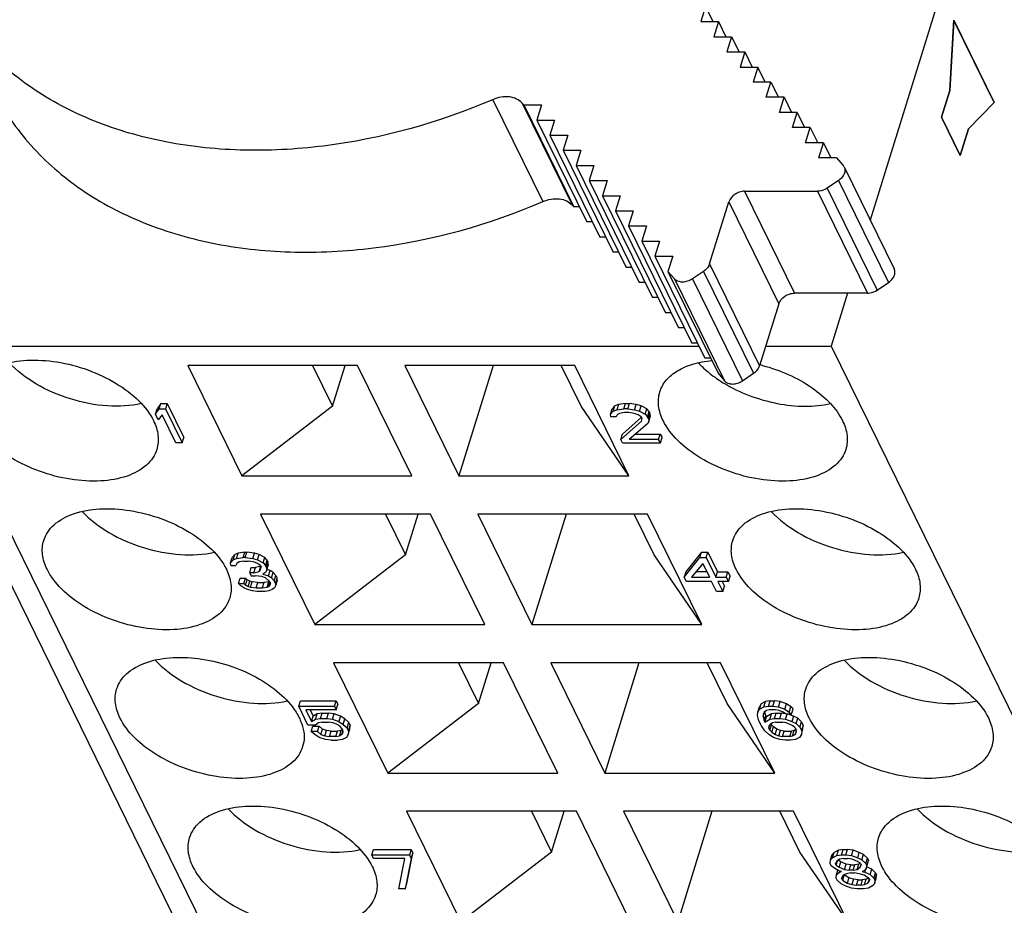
# Model space of a CAD drawing. Header units: millimetres. Extents: x 0 to 420, y 0 to 297.
# Tile 57 of 124: x 182.4 to 189.6, y 46.43 to 52.91. Entities that reach past the tile are written whole.
import ezdxf

# ---------------------------------------------------------------- set-up
doc = ezdxf.new("R2010")
doc.units = ezdxf.units.MM
doc.header["$LTSCALE"] = 23.1
doc.layers.get('0').update_dxf_attribs({"linetype": 'CONTINUOUS'})
doc.layers.add('INTFCLR_139', color=7, linetype='CONTINUOUS')

msp = doc.modelspace()

# ---------------------------------------------------------------- linework, layer by layer
at = {"color": 9, "linetype": 'CONTINUOUS'}
for p, q in [((190.36924, 32.39635), (176.98334, 59.67393)), ((185.85828, 52.32345), (186.22433, 51.57752)), ((186.07334, 52.29872), (186.43939, 51.55279)), ((188.30639, 51.67614), (188.67244, 50.93021)), ((188.38861, 51.73151), (188.75466, 50.98558)), ((187.70193, 51.6532), (188.06798, 50.90726)), ((188.23417, 51.6532), (188.60022, 50.90726)), ((187.58562, 51.57486), (187.95167, 50.82893)), ((187.44573, 51.12221), (187.81178, 50.37628)), ((187.40164, 51.06682), (187.76769, 50.32089)), ((187.18916, 51.01145), (187.55521, 50.26552)), ((187.31942, 51.01145), (187.68547, 50.26552))]:
    msp.add_line(p, q, dxfattribs=at)
at = {"color": 7, "linetype": 'CONTINUOUS'}
for p, q in [((189.77586, 55.17925), (188.62107, 51.44235)), ((187.41467, 53.00538), (187.38044, 52.89461)), ((187.41467, 53.00538), (187.46903, 52.89461)), ((187.38044, 52.89461), (187.51069, 52.89461)), ((187.51069, 52.89461), (187.47646, 52.78384)), ((187.51069, 52.89461), (187.56505, 52.78384)), ((187.47646, 52.78384), (187.60671, 52.78384)), ((187.60671, 52.78384), (187.57248, 52.67307)), ((187.60671, 52.78384), (187.66106, 52.67307)), ((187.57248, 52.67307), (187.70272, 52.67307)), ((187.70272, 52.67307), (187.66849, 52.5623)), ((187.70272, 52.67307), (187.75708, 52.5623)), ((187.66849, 52.5623), (187.79874, 52.5623)), ((187.79874, 52.5623), (187.76451, 52.45152)), ((187.8531, 52.45152), (187.79874, 52.5623)), ((187.89476, 52.45152), (187.76451, 52.45152)), ((187.86053, 52.34075), (187.89476, 52.45152)), ((187.89476, 52.45152), (187.94911, 52.34075)), ((187.99077, 52.34075), (187.86053, 52.34075)), ((187.95654, 52.22998), (187.99077, 52.34075)), ((187.99077, 52.34075), (188.04513, 52.22998)), ((186.08497, 52.2853), (186.07334, 52.29872)), ((186.08497, 52.2853), (186.21522, 52.2853)), ((186.08497, 52.2853), (186.45102, 51.53937)), ((186.21522, 52.2853), (186.18099, 52.17453)), ((186.18099, 52.17453), (186.31124, 52.17453)), ((186.18099, 52.17453), (186.54704, 51.4286)), ((186.31124, 52.17453), (186.27701, 52.06376)), ((188.08679, 52.22998), (187.95654, 52.22998)), ((188.05256, 52.11921), (188.08679, 52.22998)), ((188.08679, 52.22998), (188.14115, 52.11921)), ((188.18281, 52.11921), (188.05256, 52.11921)), ((188.14858, 52.00844), (188.18281, 52.11921)), ((188.18281, 52.11921), (188.23716, 52.00844)), ((186.27701, 52.06376), (186.40725, 52.06376)), ((186.27701, 52.06376), (186.64306, 51.31783)), ((186.40725, 52.06376), (186.37302, 51.95299)), ((188.27882, 52.00844), (188.14858, 52.00844)), ((188.24459, 51.89767), (188.27882, 52.00844)), ((188.27882, 52.00844), (188.33318, 51.89767)), ((186.37302, 51.95299), (186.50327, 51.95299)), ((186.37302, 51.95299), (186.73907, 51.20706)), ((186.50327, 51.95299), (186.46904, 51.84222)), ((188.37484, 51.89767), (188.24459, 51.89767)), ((188.37484, 51.89767), (188.42285, 51.84229)), ((186.46904, 51.84222), (186.59929, 51.84222)), ((186.46904, 51.84222), (186.83509, 51.09629)), ((186.59929, 51.84222), (186.56506, 51.73145)), ((188.43037, 51.83096), (188.79642, 51.08502)), ((186.56506, 51.73145), (186.6953, 51.73145)), ((186.56506, 51.73145), (186.93111, 50.98552)), ((186.6953, 51.73145), (186.66107, 51.62068)), ((188.38861, 51.73151), (188.30639, 51.67614)), ((186.66107, 51.62068), (186.79132, 51.62068)), ((186.66107, 51.62068), (187.02712, 50.87475)), ((186.79132, 51.62068), (186.75709, 51.50991)), ((187.70193, 51.6532), (188.23417, 51.6532)), ((186.43939, 51.55279), (186.45102, 51.53937)), ((186.49268, 51.53937), (186.45102, 51.53937)), ((187.44573, 51.12221), (187.58562, 51.57486)), ((186.75709, 51.50991), (186.88734, 51.50991)), ((186.75709, 51.50991), (187.12314, 50.76398)), ((186.88734, 51.50991), (186.85311, 51.39914)), ((186.5887, 51.4286), (186.54704, 51.4286)), ((186.85311, 51.39914), (186.98335, 51.39914)), ((186.85311, 51.39914), (187.21916, 50.65321)), ((186.98335, 51.39914), (186.94912, 51.28837)), ((186.68472, 51.31783), (186.64306, 51.31783)), ((186.94912, 51.28837), (187.07937, 51.28837)), ((186.94912, 51.28837), (187.31517, 50.54244)), ((187.07937, 51.28837), (187.04514, 51.1776)), ((186.78073, 51.20706), (186.73907, 51.20706)), ((187.04514, 51.1776), (187.17539, 51.1776)), ((187.04514, 51.1776), (187.41119, 50.43167)), ((187.17539, 51.1776), (187.14116, 51.06683)), ((186.87675, 51.09629), (186.83509, 51.09629)), ((187.18916, 51.01145), (187.14116, 51.06683)), ((187.14116, 51.06683), (187.50721, 50.3209)), ((187.40164, 51.06682), (187.31942, 51.01145)), ((186.97277, 50.98552), (186.93111, 50.98552)), ((188.67244, 50.93021), (188.75466, 50.98558)), ((187.06878, 50.87475), (187.02712, 50.87475)), ((188.60022, 50.90726), (188.06798, 50.90726)), ((188.45572, 50.90726), (188.33557, 50.51846)), ((187.95167, 50.82893), (187.81178, 50.37628)), ((187.1648, 50.76398), (187.12314, 50.76398)), ((187.26082, 50.65321), (187.21916, 50.65321)), ((181.65788, 50.51846), (187.3686, 50.51846)), ((191.2667, 30.93774), (181.65788, 50.51846)), ((187.35683, 50.54244), (187.31517, 50.54244)), ((187.85572, 50.51846), (188.33557, 50.51846)), ((188.33557, 50.51846), (197.94439, 30.93774)), ((184.86963, 50.37859), (183.62621, 50.37859)), ((183.62621, 50.37859), (184.02276, 49.5705)), ((184.53999, 50.37859), (184.68668, 50.07966)), ((184.68668, 50.07966), (184.77906, 50.37859)), ((185.26619, 49.5705), (184.86963, 50.37859)), ((186.45846, 50.37859), (185.21503, 50.37859)), ((185.21503, 50.37859), (185.61159, 49.5705)), ((185.8613, 50.37859), (185.61159, 49.5705)), ((186.50578, 50.07966), (186.35908, 50.37859)), ((186.85501, 49.5705), (186.45846, 50.37859)), ((187.45285, 50.43167), (187.41119, 50.43167)), ((187.50721, 50.3209), (187.55521, 50.26552)), ((187.68547, 50.26552), (187.76769, 50.32089)), ((183.42958, 50.09887), (183.4017, 50.06184)), ((183.41748, 50.0597), (183.42958, 50.09887)), ((183.42958, 50.09887), (183.47564, 50.09887)), ((183.47564, 50.09887), (183.46353, 50.0597)), ((183.47564, 50.09887), (183.59765, 49.85023)), ((186.75319, 50.083), (186.73287, 50.06184)), ((186.74109, 50.04383), (186.75319, 50.083)), ((186.7787, 50.09358), (186.75319, 50.083)), ((186.7787, 50.09358), (186.7666, 50.05441)), ((186.82983, 50.09887), (186.7787, 50.09358)), ((186.81773, 50.0597), (186.82983, 50.09887)), ((186.82983, 50.09887), (186.86054, 50.09887)), ((186.84843, 50.0597), (186.86054, 50.09887)), ((186.90919, 50.09358), (186.86054, 50.09887)), ((186.89708, 50.05441), (186.90919, 50.09358)), ((186.94508, 50.083), (186.90919, 50.09358)), ((186.93298, 50.04383), (186.94508, 50.083)), ((186.98617, 50.06184), (186.94508, 50.083)), ((183.3896, 50.02267), (183.4017, 50.06184)), ((183.3896, 50.02267), (183.41748, 50.0597)), ((183.41037, 49.98035), (183.3896, 50.02267)), ((183.43825, 50.01738), (183.41037, 49.98035)), ((183.41748, 50.0597), (183.46353, 50.0597)), ((183.5395, 49.81106), (183.43825, 50.01738)), ((183.46353, 50.0597), (183.58555, 49.81106)), ((184.68668, 50.07966), (184.02276, 49.5705)), ((186.85501, 49.5705), (186.50578, 50.07966)), ((186.72077, 50.02267), (186.73287, 50.06184)), ((186.72077, 50.02267), (186.74109, 50.04383)), ((186.72348, 50.00151), (186.72077, 50.02267)), ((186.74109, 50.04383), (186.7666, 50.05441)), ((186.76942, 50.01738), (186.76186, 50.00151)), ((186.7666, 50.05441), (186.81773, 50.0597)), ((186.78726, 50.02796), (186.76942, 50.01738)), ((186.82304, 50.03325), (186.78726, 50.02796)), ((186.84843, 50.0597), (186.81773, 50.0597)), ((186.85374, 50.03325), (186.82304, 50.03325)), ((186.84843, 50.0597), (186.89708, 50.05441)), ((186.89471, 50.02796), (186.85374, 50.03325)), ((186.92293, 50.01738), (186.89471, 50.02796)), ((186.89708, 50.05441), (186.93298, 50.04383)), ((186.94607, 50.00151), (186.92293, 50.01738)), ((186.93298, 50.04383), (186.97406, 50.02267)), ((186.97406, 50.02267), (186.98617, 50.06184)), ((186.97406, 50.02267), (186.99212, 50.00151)), ((187.00423, 50.04068), (186.98617, 50.06184)), ((186.99212, 50.00151), (187.00423, 50.04068)), ((186.99732, 49.99093), (187.00942, 50.0301)), ((187.00002, 49.96977), (187.01213, 50.00893)), ((187.00423, 50.04068), (187.00942, 50.0301)), ((187.01213, 50.00893), (187.00942, 50.0301)), ((186.76186, 50.00151), (186.72348, 50.00151)), ((186.79628, 49.83751), (186.9463, 49.96977)), ((186.94725, 49.99911), (186.80839, 49.87668)), ((186.99246, 49.9539), (186.85769, 49.83751)), ((186.95126, 49.99093), (186.94607, 50.00151)), ((186.9463, 49.96977), (186.95126, 49.99093)), ((186.99732, 49.99093), (186.99212, 50.00151)), ((187.00002, 49.96977), (186.99246, 49.9539)), ((186.99732, 49.99093), (187.00002, 49.96977)), ((186.79628, 49.83751), (186.80839, 49.87668)), ((186.90304, 49.87668), (187.08471, 49.87668)), ((187.0726, 49.83751), (187.08471, 49.87668)), ((187.08471, 49.87668), (187.09769, 49.85023)), ((183.58555, 49.81106), (183.5395, 49.81106)), ((183.58555, 49.81106), (183.59765, 49.85023)), ((186.80926, 49.81106), (186.79628, 49.83751)), ((186.80926, 49.81106), (187.08558, 49.81106)), ((187.0726, 49.83751), (186.85769, 49.83751)), ((187.08558, 49.81106), (187.0726, 49.83751)), ((187.08558, 49.81106), (187.09769, 49.85023)), ((184.02276, 49.5705), (185.26619, 49.5705)), ((185.61159, 49.5705), (186.85501, 49.5705)), ((185.40346, 49.29078), (184.16003, 49.29078)), ((184.16003, 49.29078), (184.55658, 48.48268)), ((185.07381, 49.29078), (185.2205, 48.99185)), ((185.2205, 48.99185), (185.31288, 49.29078)), ((185.80001, 48.48268), (185.40346, 49.29078)), ((186.99228, 49.29078), (185.74885, 49.29078)), ((185.74885, 49.29078), (186.14541, 48.48268)), ((186.39513, 49.29078), (186.14541, 48.48268)), ((187.0396, 48.99185), (186.89291, 49.29078)), ((187.38883, 48.48268), (186.99228, 49.29078)), ((183.99496, 49.00576), (183.97015, 48.99518)), ((183.98286, 48.9666), (183.99496, 49.00576)), ((184.04487, 49.01105), (183.99496, 49.00576)), ((184.03277, 48.97189), (184.04487, 49.01105)), ((184.04487, 49.01105), (184.05987, 49.01105)), ((184.04777, 48.97189), (184.05987, 49.01105)), ((184.11497, 49.00576), (184.05987, 49.01105)), ((184.10287, 48.9666), (184.11497, 49.00576)), ((184.15017, 48.99518), (184.11497, 49.00576)), ((187.38668, 49.01105), (187.27257, 48.86821)), ((187.37458, 48.97189), (187.38668, 49.01105)), ((187.38668, 49.01105), (187.43274, 49.01105)), ((187.42063, 48.97189), (187.43274, 49.01105)), ((187.43274, 49.01105), (187.50283, 48.86821)), ((183.93843, 48.93485), (183.95053, 48.97402)), ((183.93843, 48.93485), (183.95804, 48.95601)), ((183.94131, 48.91369), (183.93843, 48.93485)), ((183.97015, 48.99518), (183.95053, 48.97402)), ((183.95804, 48.95601), (183.97015, 48.99518)), ((183.95804, 48.95601), (183.98286, 48.9666)), ((183.98603, 48.92956), (183.97881, 48.91369)), ((183.98286, 48.9666), (184.03277, 48.97189)), ((184.00334, 48.94014), (183.98603, 48.92956)), ((184.03824, 48.94543), (184.00334, 48.94014)), ((184.04777, 48.97189), (184.03277, 48.97189)), ((184.03824, 48.94543), (184.06825, 48.94543)), ((184.04777, 48.97189), (184.10287, 48.9666)), ((184.10835, 48.94014), (184.06825, 48.94543)), ((184.10287, 48.9666), (184.13806, 48.95601)), ((184.13604, 48.92956), (184.10835, 48.94014)), ((184.15883, 48.91369), (184.13604, 48.92956)), ((184.13806, 48.95601), (184.15017, 48.99518)), ((184.13806, 48.95601), (184.17845, 48.93485)), ((184.19055, 48.97402), (184.15017, 48.99518)), ((184.17845, 48.93485), (184.19055, 48.97402)), ((184.17845, 48.93485), (184.19634, 48.91369)), ((184.20844, 48.95286), (184.19055, 48.97402)), ((184.19634, 48.91369), (184.20844, 48.95286)), ((184.20153, 48.90311), (184.21363, 48.94228)), ((184.20844, 48.95286), (184.21363, 48.94228)), ((184.21652, 48.92112), (184.21363, 48.94228)), ((185.2205, 48.99185), (184.55658, 48.48268)), ((187.38883, 48.48268), (187.0396, 48.99185)), ((187.26046, 48.82905), (187.37458, 48.97189)), ((187.39535, 48.92956), (187.31419, 48.82905)), ((187.37458, 48.97189), (187.42063, 48.97189)), ((187.39535, 48.92956), (187.44468, 48.82905)), ((187.42063, 48.97189), (187.49073, 48.82905)), ((183.94131, 48.91369), (183.97881, 48.91369)), ((184.07978, 48.86079), (184.09189, 48.89996)), ((184.10979, 48.86079), (184.07978, 48.86079)), ((184.07978, 48.86079), (184.09017, 48.83963)), ((184.09189, 48.89996), (184.12189, 48.89996)), ((184.10979, 48.86079), (184.12189, 48.89996)), ((184.10979, 48.86079), (184.1496, 48.87137)), ((184.16053, 48.91023), (184.12189, 48.89996)), ((184.1496, 48.87137), (184.16119, 48.90889)), ((184.1496, 48.87137), (184.15941, 48.88195)), ((184.15883, 48.91369), (184.16402, 48.90311)), ((184.15941, 48.88195), (184.16402, 48.90311)), ((184.1972, 48.86608), (184.17498, 48.85021)), ((184.20153, 48.90311), (184.19634, 48.91369)), ((184.20441, 48.88195), (184.1972, 48.86608)), ((184.20153, 48.90311), (184.20441, 48.88195)), ((184.20441, 48.88195), (184.21652, 48.92112)), ((184.22978, 48.87879), (184.20531, 48.88486)), ((184.21768, 48.83963), (184.22978, 48.87879)), ((184.25257, 48.86292), (184.22978, 48.87879)), ((184.24047, 48.82376), (184.25257, 48.86292)), ((184.27046, 48.84176), (184.25257, 48.86292)), ((187.27257, 48.86821), (187.26046, 48.82905)), ((187.42546, 48.86821), (187.34582, 48.86821)), ((187.49073, 48.82905), (187.50283, 48.86821)), ((187.50283, 48.86821), (187.57959, 48.86821)), ((187.56748, 48.82905), (187.57959, 48.86821)), ((187.57959, 48.86821), (187.59516, 48.83647)), ((183.99871, 48.78143), (184.01081, 48.8206)), ((184.01081, 48.8206), (184.04832, 48.8206)), ((184.03622, 48.78143), (184.04832, 48.8206)), ((184.06101, 48.81002), (184.04832, 48.8206)), ((184.04891, 48.77085), (184.06101, 48.81002)), ((184.08121, 48.79944), (184.06101, 48.81002)), ((184.0691, 48.76027), (184.08121, 48.79944)), ((184.0988, 48.79415), (184.08121, 48.79944)), ((184.0867, 48.75498), (184.0988, 48.79415)), ((184.09017, 48.83963), (184.12017, 48.83963)), ((184.1389, 48.78886), (184.0988, 48.79415)), ((184.16777, 48.83434), (184.12017, 48.83963)), ((184.1268, 48.74969), (184.1389, 48.78886)), ((184.1389, 48.78886), (184.18391, 48.78886)), ((184.19547, 48.82376), (184.16777, 48.83434)), ((184.18391, 48.78886), (184.1718, 48.74969)), ((184.17498, 48.85021), (184.21768, 48.83963)), ((184.21882, 48.79415), (184.18391, 48.78886)), ((184.22085, 48.8026), (184.19547, 48.82376)), ((184.20671, 48.75498), (184.21882, 48.79415)), ((184.21768, 48.83963), (184.24047, 48.82376)), ((184.22393, 48.79633), (184.21882, 48.79415)), ((184.21912, 48.76027), (184.22781, 48.78841)), ((184.22085, 48.8026), (184.23124, 48.78143)), ((184.24047, 48.82376), (184.25836, 48.8026)), ((184.25836, 48.8026), (184.27046, 48.84176)), ((184.26874, 48.78143), (184.25836, 48.8026)), ((184.26874, 48.78143), (184.28084, 48.8206)), ((184.28113, 48.80473), (184.26903, 48.76556)), ((184.27046, 48.84176), (184.28084, 48.8206)), ((184.28113, 48.80473), (184.28084, 48.8206)), ((187.27604, 48.79731), (187.26046, 48.82905)), ((187.46025, 48.79731), (187.27604, 48.79731)), ((187.31419, 48.82905), (187.44468, 48.82905)), ((187.4966, 48.72324), (187.46025, 48.79731)), ((187.49073, 48.82905), (187.56748, 48.82905)), ((187.58306, 48.79731), (187.50631, 48.79731)), ((187.50631, 48.79731), (187.54265, 48.72324)), ((187.53763, 48.79731), (187.55475, 48.76241)), ((187.56748, 48.82905), (187.58306, 48.79731)), ((187.58306, 48.79731), (187.59516, 48.83647)), ((183.99871, 48.78143), (184.03622, 48.78143)), ((184.014, 48.76556), (183.99871, 48.78143)), ((184.03679, 48.74969), (184.014, 48.76556)), ((184.03622, 48.78143), (184.04891, 48.77085)), ((184.06448, 48.73911), (184.03679, 48.74969)), ((184.04891, 48.77085), (184.0691, 48.76027)), ((184.09968, 48.72853), (184.06448, 48.73911)), ((184.0691, 48.76027), (184.0867, 48.75498)), ((184.0867, 48.75498), (184.1268, 48.74969)), ((184.13228, 48.72324), (184.09968, 48.72853)), ((184.1268, 48.74969), (184.1718, 48.74969)), ((184.19229, 48.72324), (184.13228, 48.72324)), ((184.1718, 48.74969), (184.20671, 48.75498)), ((184.21969, 48.72853), (184.19229, 48.72324)), ((184.20671, 48.75498), (184.21912, 48.76027)), ((184.21912, 48.76027), (184.22893, 48.77085)), ((184.2445, 48.73911), (184.21969, 48.72853)), ((184.22893, 48.77085), (184.23124, 48.78143)), ((184.26181, 48.74969), (184.2445, 48.73911)), ((184.26903, 48.76556), (184.26181, 48.74969)), ((184.26874, 48.78143), (184.26903, 48.76556)), ((187.54265, 48.72324), (187.4966, 48.72324)), ((187.54265, 48.72324), (187.55475, 48.76241)), ((184.55658, 48.48268), (185.80001, 48.48268)), ((186.14541, 48.48268), (187.38883, 48.48268)), ((185.93728, 48.20296), (184.69385, 48.20296)), ((184.69385, 48.20296), (185.09041, 47.39487)), ((185.60763, 48.20296), (185.75433, 47.90403)), ((185.75433, 47.90403), (185.8467, 48.20296)), ((186.33383, 47.39487), (185.93728, 48.20296)), ((187.5261, 48.20296), (186.28268, 48.20296)), ((186.28268, 48.20296), (186.67923, 47.39487)), ((186.92895, 48.20296), (186.67923, 47.39487)), ((187.57342, 47.90403), (187.42673, 48.20296)), ((187.92266, 47.39487), (187.5261, 48.20296)), ((184.43907, 47.88407), (184.45118, 47.92323)), ((184.45118, 47.92323), (184.71215, 47.92323)), ((184.70004, 47.88407), (184.71215, 47.92323)), ((184.71215, 47.92323), (184.72513, 47.89678)), ((187.88981, 47.92323), (187.85402, 47.91794)), ((187.8777, 47.88407), (187.88981, 47.92323)), ((187.88981, 47.92323), (187.92051, 47.92323)), ((187.9084, 47.88407), (187.92051, 47.92323)), ((187.96148, 47.91794), (187.92051, 47.92323)), ((184.43907, 47.88407), (184.70004, 47.88407)), ((184.50657, 47.74652), (184.43907, 47.88407)), ((184.71302, 47.85762), (184.49043, 47.85762)), ((184.49043, 47.85762), (184.53197, 47.77297)), ((184.52176, 47.85762), (184.54407, 47.81214)), ((184.70004, 47.88407), (184.71302, 47.85762)), ((184.71302, 47.85762), (184.72513, 47.89678)), ((185.75433, 47.90403), (185.09041, 47.39487)), ((187.92266, 47.39487), (187.57342, 47.90403)), ((187.79869, 47.84175), (187.81079, 47.88091)), ((187.79869, 47.84175), (187.81133, 47.86291)), ((187.82344, 47.90207), (187.81079, 47.88091)), ((187.81133, 47.86291), (187.82344, 47.90207)), ((187.81133, 47.86291), (187.84192, 47.87878)), ((187.85402, 47.91794), (187.82344, 47.90207)), ((187.84192, 47.87878), (187.85402, 47.91794)), ((187.84192, 47.87878), (187.8777, 47.88407)), ((187.86258, 47.85233), (187.84474, 47.84175)), ((187.88301, 47.85762), (187.86258, 47.85233)), ((187.8777, 47.88407), (187.9084, 47.88407)), ((187.92906, 47.85762), (187.88301, 47.85762)), ((187.9084, 47.88407), (187.94938, 47.87878)), ((187.95468, 47.85233), (187.92906, 47.85762)), ((187.94938, 47.87878), (187.96148, 47.91794)), ((187.94938, 47.87878), (187.99554, 47.86291)), ((187.9829, 47.84175), (187.95468, 47.85233)), ((188.00765, 47.90207), (187.96148, 47.91794)), ((187.99554, 47.86291), (188.00765, 47.90207)), ((187.99554, 47.86291), (188.02895, 47.84175)), ((188.04106, 47.88091), (188.00765, 47.90207)), ((188.02895, 47.84175), (188.04106, 47.88091)), ((188.05652, 47.86504), (188.04106, 47.88091)), ((188.04442, 47.82587), (188.05652, 47.86504)), ((184.53197, 47.77297), (184.54407, 47.81214)), ((184.53197, 47.77297), (184.56256, 47.78884)), ((184.57466, 47.82801), (184.54407, 47.81214)), ((184.56256, 47.78884), (184.57466, 47.82801)), ((184.56256, 47.78884), (184.59834, 47.79413)), ((184.61044, 47.8333), (184.57466, 47.82801)), ((184.59834, 47.79413), (184.61044, 47.8333)), ((184.59834, 47.79413), (184.64439, 47.79413)), ((184.61044, 47.8333), (184.6565, 47.8333)), ((184.64439, 47.79413), (184.6565, 47.8333)), ((184.64439, 47.79413), (184.68537, 47.78884)), ((184.69747, 47.82801), (184.6565, 47.8333)), ((184.68537, 47.78884), (184.69747, 47.82801)), ((184.68537, 47.78884), (184.73153, 47.77297)), ((184.74364, 47.81214), (184.69747, 47.82801)), ((184.74364, 47.81214), (184.73153, 47.77297)), ((184.77705, 47.79098), (184.74364, 47.81214)), ((184.76494, 47.75181), (184.77705, 47.79098)), ((184.80538, 47.76453), (184.77705, 47.79098)), ((187.79632, 47.81529), (187.79869, 47.84175)), ((187.80682, 47.77826), (187.79632, 47.81529)), ((187.82499, 47.74123), (187.80682, 47.77826)), ((187.84474, 47.84175), (187.83718, 47.82587)), ((187.83718, 47.82587), (187.83729, 47.81)), ((187.83729, 47.81), (187.84763, 47.84346)), ((187.83729, 47.81), (187.84519, 47.77826)), ((187.84519, 47.77826), (187.8573, 47.81743)), ((187.84519, 47.77826), (187.85039, 47.76768)), ((187.85039, 47.76768), (187.86249, 47.80685)), ((187.85039, 47.76768), (187.88605, 47.78884)), ((187.8573, 47.81743), (187.85041, 47.84511)), ((187.8573, 47.81743), (187.86249, 47.80685)), ((187.89816, 47.82801), (187.86249, 47.80685)), ((187.88605, 47.78884), (187.89816, 47.82801)), ((187.88605, 47.78884), (187.92184, 47.79413)), ((187.93394, 47.8333), (187.89816, 47.82801)), ((187.92184, 47.79413), (187.93394, 47.8333)), ((187.92184, 47.79413), (187.96021, 47.79413)), ((187.93394, 47.8333), (187.97232, 47.8333)), ((187.96021, 47.79413), (187.97232, 47.8333)), ((187.96021, 47.79413), (188.00119, 47.78884)), ((188.00053, 47.82966), (187.97232, 47.8333)), ((188.00604, 47.82587), (187.9829, 47.84175)), ((188.00119, 47.78884), (188.01263, 47.82587)), ((188.00119, 47.78884), (188.04735, 47.77297)), ((188.04442, 47.82587), (188.00604, 47.82587)), ((188.05946, 47.81214), (188.0195, 47.82587)), ((188.02895, 47.84175), (188.04442, 47.82587)), ((188.05946, 47.81214), (188.04735, 47.77297)), ((188.09027, 47.79627), (188.05946, 47.81214)), ((188.07817, 47.7571), (188.09027, 47.79627)), ((188.1186, 47.76982), (188.09027, 47.79627)), ((184.5603, 47.74652), (184.50657, 47.74652)), ((184.52994, 47.69891), (184.54204, 47.73807)), ((184.54204, 47.73807), (184.58809, 47.73807)), ((184.58322, 47.76239), (184.5603, 47.74652)), ((184.57599, 47.69891), (184.58809, 47.73807)), ((184.61132, 47.76768), (184.58322, 47.76239)), ((184.61383, 47.71691), (184.58809, 47.73807)), ((184.60173, 47.67775), (184.61383, 47.71691)), ((184.61132, 47.76768), (184.65737, 47.76768)), ((184.64205, 47.70633), (184.61383, 47.71691)), ((184.62995, 47.66717), (184.64205, 47.70633)), ((184.67535, 47.70104), (184.64205, 47.70633)), ((184.69067, 47.76239), (184.65737, 47.76768)), ((184.71889, 47.75181), (184.69067, 47.76239)), ((184.74203, 47.73594), (184.71889, 47.75181)), ((184.74951, 47.70633), (184.7214, 47.70104)), ((184.73153, 47.77297), (184.76494, 47.75181)), ((184.7374, 47.66717), (184.74951, 47.70633)), ((184.75749, 47.72007), (184.74203, 47.73594)), ((184.76091, 47.7131), (184.74951, 47.70633)), ((184.75749, 47.72007), (184.76269, 47.70949)), ((184.7628, 47.69362), (184.76269, 47.70949)), ((184.76494, 47.75181), (184.79328, 47.72536)), ((184.79328, 47.72536), (184.80538, 47.76453)), ((184.80366, 47.7042), (184.79328, 47.72536)), ((184.80129, 47.67775), (184.81339, 47.71691)), ((184.80366, 47.7042), (184.80129, 47.67775)), ((184.80366, 47.7042), (184.81576, 47.74336)), ((184.80538, 47.76453), (184.81576, 47.74336)), ((184.81339, 47.71691), (184.81576, 47.74336)), ((187.85084, 47.7042), (187.82499, 47.74123)), ((187.87917, 47.67775), (187.85084, 47.7042)), ((187.88888, 47.75181), (187.87872, 47.74123)), ((187.87872, 47.74123), (187.87883, 47.72536)), ((187.87883, 47.72536), (187.88612, 47.74894)), ((187.88662, 47.70949), (187.87883, 47.72536)), ((187.88662, 47.70949), (187.89872, 47.74865)), ((187.88662, 47.70949), (187.90208, 47.69362)), ((187.90671, 47.76239), (187.88888, 47.75181)), ((187.8953, 47.75562), (187.89872, 47.74865)), ((187.91419, 47.73278), (187.89872, 47.74865)), ((187.90208, 47.69362), (187.91419, 47.73278)), ((187.92714, 47.76768), (187.90671, 47.76239)), ((187.93733, 47.71691), (187.91419, 47.73278)), ((187.92522, 47.67775), (187.93733, 47.71691)), ((187.92714, 47.76768), (187.98087, 47.76768)), ((187.96554, 47.70633), (187.93733, 47.71691)), ((187.95344, 47.66717), (187.96554, 47.70633)), ((187.99117, 47.70104), (187.96554, 47.70633)), ((188.00649, 47.76239), (187.98087, 47.76768)), ((188.03471, 47.75181), (188.00649, 47.76239)), ((188.05525, 47.74123), (188.03471, 47.75181)), ((188.06533, 47.70633), (188.0449, 47.70104)), ((188.04735, 47.77297), (188.07817, 47.7571)), ((188.05322, 47.66717), (188.06533, 47.70633)), ((188.07072, 47.72536), (188.05525, 47.74123)), ((188.07673, 47.7131), (188.06533, 47.70633)), ((188.07072, 47.72536), (188.07851, 47.70949)), ((188.07817, 47.7571), (188.1065, 47.73065)), ((188.07862, 47.69362), (188.07851, 47.70949)), ((188.1065, 47.73065), (188.1186, 47.76982)), ((188.1065, 47.73065), (188.11948, 47.7042)), ((188.11711, 47.67775), (188.12921, 47.71691)), ((188.11948, 47.7042), (188.11711, 47.67775)), ((188.1186, 47.76982), (188.13158, 47.74336)), ((188.11948, 47.7042), (188.13158, 47.74336)), ((188.12921, 47.71691), (188.13158, 47.74336)), ((184.57599, 47.69891), (184.52994, 47.69891)), ((184.55567, 47.67775), (184.52994, 47.69891)), ((184.58908, 47.65659), (184.55567, 47.67775)), ((184.57599, 47.69891), (184.60173, 47.67775)), ((184.63525, 47.64071), (184.58908, 47.65659)), ((184.60173, 47.67775), (184.62995, 47.66717)), ((184.62995, 47.66717), (184.66324, 47.66188)), ((184.67622, 47.63542), (184.63525, 47.64071)), ((184.66324, 47.66188), (184.67535, 47.70104)), ((184.7093, 47.66188), (184.66324, 47.66188)), ((184.67535, 47.70104), (184.7214, 47.70104)), ((184.67622, 47.63542), (184.72228, 47.63542)), ((184.7093, 47.66188), (184.7214, 47.70104)), ((184.7093, 47.66188), (184.7374, 47.66717)), ((184.75806, 47.64071), (184.72228, 47.63542)), ((184.7374, 47.66717), (184.75524, 47.67775)), ((184.75524, 47.67775), (184.76274, 47.70203)), ((184.75524, 47.67775), (184.7628, 47.69362)), ((184.78865, 47.65659), (184.75806, 47.64071)), ((184.80129, 47.67775), (184.78865, 47.65659)), ((187.91258, 47.65659), (187.87917, 47.67775)), ((187.90208, 47.69362), (187.92522, 47.67775)), ((187.95875, 47.64071), (187.91258, 47.65659)), ((187.92522, 47.67775), (187.95344, 47.66717)), ((187.95344, 47.66717), (187.97906, 47.66188)), ((187.99972, 47.63542), (187.95875, 47.64071)), ((187.97906, 47.66188), (187.99117, 47.70104)), ((188.03279, 47.66188), (187.97906, 47.66188)), ((187.99117, 47.70104), (188.0449, 47.70104)), ((188.0381, 47.63542), (187.99972, 47.63542)), ((188.03279, 47.66188), (188.0449, 47.70104)), ((188.03279, 47.66188), (188.05322, 47.66717)), ((188.07388, 47.64071), (188.0381, 47.63542)), ((188.05322, 47.66717), (188.07106, 47.67775)), ((188.07856, 47.70203), (188.07106, 47.67775)), ((188.07106, 47.67775), (188.07862, 47.69362)), ((188.10447, 47.65659), (188.07388, 47.64071)), ((188.11711, 47.67775), (188.10447, 47.65659)), ((185.09041, 47.39487), (186.33383, 47.39487)), ((186.67923, 47.39487), (187.92266, 47.39487)), ((186.4711, 47.11514), (185.22768, 47.11514)), ((185.22768, 47.11514), (185.62423, 46.30705)), ((186.14146, 47.11514), (186.28815, 46.81621)), ((186.28815, 46.81621), (186.38053, 47.11514)), ((186.86766, 46.30705), (186.4711, 47.11514)), ((188.05993, 47.11514), (186.8165, 47.11514)), ((186.8165, 47.11514), (187.21305, 46.30705)), ((187.46277, 47.11514), (187.21305, 46.30705)), ((188.10725, 46.81621), (187.96055, 47.11514)), ((188.45648, 46.30705), (188.05993, 47.11514)), ((184.9729, 46.79625), (184.985, 46.83542)), ((184.9729, 46.79625), (185.24922, 46.79625)), ((184.98588, 46.7698), (184.9729, 46.79625)), ((184.985, 46.83542), (185.26132, 46.83542)), ((185.21614, 46.7698), (184.98588, 46.7698)), ((185.17167, 46.54761), (185.21614, 46.7698)), ((185.2622, 46.7698), (185.21772, 46.54761)), ((185.22983, 46.58677), (185.2743, 46.80897)), ((185.26132, 46.83542), (185.24922, 46.79625)), ((185.24922, 46.79625), (185.2622, 46.7698)), ((185.26132, 46.83542), (185.2743, 46.80897)), ((185.2622, 46.7698), (185.2743, 46.80897)), ((186.28815, 46.81621), (185.62423, 46.30705)), ((188.45648, 46.30705), (188.10725, 46.81621)), ((188.32992, 46.75922), (188.34202, 46.79839)), ((188.32992, 46.75922), (188.34516, 46.77509)), ((188.35726, 46.81426), (188.34202, 46.79839)), ((188.34516, 46.77509), (188.35726, 46.81426)), ((188.34516, 46.77509), (188.37574, 46.79096)), ((188.38785, 46.83013), (188.35726, 46.81426)), ((188.37574, 46.79096), (188.38785, 46.83013)), ((188.37574, 46.79096), (188.41153, 46.79625)), ((188.42363, 46.83542), (188.38785, 46.83013)), ((188.42451, 46.7698), (188.3964, 46.76451)), ((188.41153, 46.79625), (188.42363, 46.83542)), ((188.41153, 46.79625), (188.44223, 46.79625)), ((188.42363, 46.83542), (188.45433, 46.83542)), ((188.42451, 46.7698), (188.45521, 46.7698)), ((188.44223, 46.79625), (188.45433, 46.83542)), ((188.44223, 46.79625), (188.4832, 46.79096)), ((188.4953, 46.83013), (188.45433, 46.83542)), ((188.48851, 46.76451), (188.45521, 46.7698)), ((188.4832, 46.79096), (188.4953, 46.83013)), ((188.4832, 46.79096), (188.52937, 46.77509)), ((188.54147, 46.81426), (188.4953, 46.83013)), ((188.52937, 46.77509), (188.54147, 46.81426)), ((188.52937, 46.77509), (188.56018, 46.75922)), ((188.57229, 46.79839), (188.54147, 46.81426)), ((188.56018, 46.75922), (188.57229, 46.79839)), ((188.60062, 46.77193), (188.57229, 46.79839)), ((188.58851, 46.73277), (188.60062, 46.77193)), ((188.60062, 46.77193), (188.60841, 46.75606)), ((188.32755, 46.73277), (188.32992, 46.75922)), ((188.33533, 46.7169), (188.32755, 46.73277)), ((188.36107, 46.69574), (188.33533, 46.7169)), ((188.39188, 46.67986), (188.36107, 46.69574)), ((188.37349, 46.74864), (188.36592, 46.73277)), ((188.37112, 46.72219), (188.36592, 46.73277)), ((188.37112, 46.72219), (188.38087, 46.75375)), ((188.37112, 46.72219), (188.39426, 46.70632)), ((188.3964, 46.76451), (188.37349, 46.74864)), ((188.40636, 46.74548), (188.38755, 46.75838)), ((188.39426, 46.70632), (188.40636, 46.74548)), ((188.39426, 46.70632), (188.43275, 46.69044)), ((188.44485, 46.72961), (188.40636, 46.74548)), ((188.43275, 46.69044), (188.44485, 46.72961)), ((188.47815, 46.72432), (188.44485, 46.72961)), ((188.46604, 46.68515), (188.47815, 46.72432)), ((188.47815, 46.72432), (188.50885, 46.72432)), ((188.527, 46.74864), (188.48851, 46.76451)), ((188.49675, 46.68515), (188.50885, 46.72432)), ((188.53696, 46.72961), (188.50885, 46.72432)), ((188.52485, 46.69044), (188.53696, 46.72961)), ((188.52485, 46.69044), (188.54777, 46.70632)), ((188.55014, 46.73277), (188.527, 46.74864)), ((188.5458, 46.73574), (188.53696, 46.72961)), ((188.54777, 46.70632), (188.5537, 46.72551)), ((188.54777, 46.70632), (188.55533, 46.72219)), ((188.55014, 46.73277), (188.55533, 46.72219)), ((188.56018, 46.75922), (188.58851, 46.73277)), ((188.59134, 46.69574), (188.5761, 46.67986)), ((188.58851, 46.73277), (188.5963, 46.7169)), ((188.59134, 46.69574), (188.60344, 46.7349)), ((188.5963, 46.7169), (188.59134, 46.69574)), ((188.63188, 46.69258), (188.59505, 46.70777)), ((188.5963, 46.7169), (188.60841, 46.75606)), ((188.60344, 46.7349), (188.60841, 46.75606)), ((188.37179, 46.62696), (188.37416, 46.65341)), ((188.37958, 46.61109), (188.37179, 46.62696)), ((188.37416, 46.65341), (188.38365, 46.68411)), ((188.37416, 46.65341), (188.39708, 46.66928)), ((188.40983, 46.67457), (188.39188, 46.67986)), ((188.39964, 46.67758), (188.39708, 46.66928)), ((188.39708, 46.66928), (188.40983, 46.67457)), ((188.42281, 46.64812), (188.41017, 46.62696)), ((188.41796, 46.61109), (188.41017, 46.62696)), ((188.43006, 46.65026), (188.41796, 46.61109)), ((188.44832, 46.6587), (188.42281, 46.64812)), ((188.42971, 46.65098), (188.43006, 46.65026)), ((188.46347, 46.6291), (188.43006, 46.65026)), ((188.43275, 46.69044), (188.46604, 46.68515)), ((188.47643, 46.66399), (188.44832, 46.6587)), ((188.46347, 46.6291), (188.45137, 46.58993)), ((188.49937, 46.61851), (188.46347, 46.6291)), ((188.49675, 46.68515), (188.46604, 46.68515)), ((188.47643, 46.66399), (188.50713, 46.66399)), ((188.49675, 46.68515), (188.52485, 46.69044)), ((188.54043, 46.6587), (188.50713, 46.66399)), ((188.57632, 46.64812), (188.54043, 46.6587)), ((188.5761, 46.67986), (188.56334, 46.67457)), ((188.56334, 46.67457), (188.58129, 46.66928)), ((188.60973, 46.62696), (188.57632, 46.64812)), ((188.58129, 46.66928), (188.58858, 46.69286)), ((188.58129, 46.66928), (188.61978, 46.65341)), ((188.61004, 46.62622), (188.59147, 46.61851)), ((188.60973, 46.62696), (188.61752, 46.61109)), ((188.61978, 46.65341), (188.63188, 46.69258)), ((188.61978, 46.65341), (188.64811, 46.62696)), ((188.66021, 46.66613), (188.63188, 46.69258)), ((188.64811, 46.62696), (188.66021, 46.66613)), ((188.64811, 46.62696), (188.6559, 46.61109)), ((188.65353, 46.58464), (188.66563, 46.62381)), ((188.6559, 46.61109), (188.668, 46.65026)), ((188.66021, 46.66613), (188.668, 46.65026)), ((188.66563, 46.62381), (188.668, 46.65026)), ((185.21772, 46.54761), (185.22983, 46.58677)), ((188.40791, 46.58464), (188.37958, 46.61109)), ((188.43873, 46.56877), (188.40791, 46.58464)), ((188.41796, 46.61109), (188.45137, 46.58993)), ((188.48489, 46.5529), (188.43873, 46.56877)), ((188.45137, 46.58993), (188.48726, 46.57935)), ((188.52587, 46.54761), (188.48489, 46.5529)), ((188.49937, 46.61851), (188.48726, 46.57935)), ((188.48726, 46.57935), (188.52056, 46.57406)), ((188.53267, 46.61322), (188.49937, 46.61851)), ((188.52056, 46.57406), (188.53267, 46.61322)), ((188.55126, 46.57406), (188.52056, 46.57406)), ((188.53267, 46.61322), (188.56337, 46.61322)), ((188.56337, 46.61322), (188.55126, 46.57406)), ((188.55126, 46.57406), (188.57937, 46.57935)), ((188.59147, 46.61851), (188.56337, 46.61322)), ((188.6077, 46.5529), (188.57192, 46.54761)), ((188.57937, 46.57935), (188.59147, 46.61851)), ((188.57937, 46.57935), (188.60488, 46.58993)), ((188.61378, 46.61872), (188.60488, 46.58993)), ((188.60488, 46.58993), (188.61752, 46.61109)), ((188.63829, 46.56877), (188.6077, 46.5529)), ((188.65353, 46.58464), (188.63829, 46.56877)), ((188.6559, 46.61109), (188.65353, 46.58464)), ((185.21772, 46.54761), (185.17167, 46.54761)), ((188.57192, 46.54761), (188.52587, 46.54761))]:
    msp.add_line(p, q, dxfattribs=at)
for centre, radius, start, end in [((188.38268, 51.80748), 0.05315, 26.208935, 40.916258), ((187.51902, 49.18996), 1.22928, 75.173237, 76.142936), ((188.03674, 51.06262), 0.94794, 234.423552, 235.284213), ((188.06835, 51.10899), 1.00405, 235.308376, 238.655833)]:
    msp.add_arc(centre, radius, start, end, dxfattribs=at)
for points, knots in [([(185.85828, 52.32345), (185.46498, 52.15506), (184.84603, 51.98117), (184.01899, 51.93864), (183.43923, 52.00259), (182.91103, 52.16076), (182.45267, 52.40886), (182.14031, 52.68779), (181.9452, 52.94421), (181.866, 53.08211), (181.83123, 53.15296)], [0, 0, 0, 0, 0.2849729, 0.4208632, 0.5499501, 0.6715201, 0.7858674, 0.8944406, 0.94743, 1, 1, 1, 1]), ([(182.19728, 52.40702), (182.23205, 52.33617), (182.31125, 52.19828), (182.50637, 51.94186), (182.81873, 51.66292), (183.27709, 51.41482), (183.80529, 51.25665), (184.38504, 51.19271), (185.21208, 51.23524), (185.83103, 51.40913), (186.22433, 51.57752)], [0, 0, 0, 0, 0.0525704, 0.1055603, 0.2141342, 0.3284816, 0.4500512, 0.5791374, 0.715027, 1, 1, 1, 1]), ([(186.07334, 52.29872), (186.06251, 52.31122), (186.03332, 52.33234), (185.97908, 52.34632), (185.91841, 52.34394), (185.87802, 52.3319), (185.85828, 52.32345)], [0, 0, 0, 0, 0.2160058, 0.4554666, 0.7195019, 1, 1, 1, 1]), ([(188.43037, 51.83095), (188.43406, 51.82342), (188.43783, 51.8055), (188.43111, 51.77783), (188.41419, 51.75189), (188.39783, 51.73772), (188.38861, 51.73151)], [0, 0, 0, 0, 0.2156068, 0.4510367, 0.7142304, 1, 1, 1, 1]), ([(188.30639, 51.67614), (188.30098, 51.6725), (188.2789, 51.65982), (188.25311, 51.6532), (188.23417, 51.6532)], [0, 0, 0, 0, 0.2561164, 1, 1, 1, 1]), ([(186.22433, 51.57752), (186.24407, 51.58597), (186.28446, 51.59801), (186.34513, 51.60039), (186.39937, 51.58641), (186.42856, 51.56528), (186.43939, 51.55279)], [0, 0, 0, 0, 0.2804983, 0.5445335, 0.7839944, 1, 1, 1, 1]), ([(187.70193, 51.6532), (187.6894, 51.6532), (187.66372, 51.64874), (187.61935, 51.62745), (187.59258, 51.59741), (187.58562, 51.57486)], [0, 0, 0, 0, 0.2549303, 0.5196299, 1, 1, 1, 1]), ([(187.44573, 51.12221), (187.4441, 51.11692), (187.43458, 51.0949), (187.41684, 51.07706), (187.40164, 51.06682)], [0, 0, 0, 0, 0.2319012, 1, 1, 1, 1]), ([(188.75466, 50.98558), (188.76388, 50.99179), (188.78024, 51.00596), (188.79716, 51.0319), (188.80388, 51.05957), (188.80011, 51.07749), (188.79642, 51.08502)], [0, 0, 0, 0, 0.2857698, 0.5489636, 0.7843934, 1, 1, 1, 1]), ([(187.31942, 51.01145), (187.30863, 51.00418), (187.2853, 50.99288), (187.24848, 50.98659), (187.21435, 50.99174), (187.1957, 51.00391), (187.18916, 51.01145)], [0, 0, 0, 0, 0.2778703, 0.5453199, 0.7869222, 1, 1, 1, 1]), ([(187.95167, 50.82893), (187.95863, 50.85148), (187.9854, 50.88152), (188.02977, 50.90281), (188.05545, 50.90726), (188.06798, 50.90726)], [0, 0, 0, 0, 0.4803704, 0.74507, 1, 1, 1, 1]), ([(188.60022, 50.90726), (188.60639, 50.90726), (188.63182, 50.90943), (188.65643, 50.91943), (188.67244, 50.93021)], [0, 0, 0, 0, 0.2420398, 1, 1, 1, 1]), ([(182.03847, 50.18491), (182.04515, 50.20652), (182.06558, 50.24906), (182.13311, 50.32511), (182.26405, 50.39274), (182.45644, 50.42423), (182.67456, 50.4105), (182.89694, 50.35268), (183.10148, 50.25659), (183.26762, 50.1322), (183.3492, 50.02806), (183.37546, 49.97455)], [0, 0, 0, 0, 0.0431922, 0.0886677, 0.1921566, 0.316387, 0.4574241, 0.6064368, 0.7527202, 0.8861677, 1, 1, 1, 1]), ([(183.28773, 50.09919), (183.20698, 50.08074), (183.02951, 50.0723), (182.76568, 50.12348), (182.51888, 50.22993), (182.37694, 50.3369), (182.3206, 50.39767)], [0, 0, 0, 0, 0.2368906, 0.4999165, 0.7629922, 1, 1, 1, 1]), ([(187.08128, 50.18491), (187.09088, 50.216), (187.12572, 50.2774), (187.21274, 50.34689), (187.32817, 50.39422), (187.41516, 50.40945), (187.4616, 50.41372)], [0, 0, 0, 0, 0.2084895, 0.4381164, 0.7011839, 1, 1, 1, 1]), ([(187.36341, 50.39767), (187.37218, 50.38821), (187.40997, 50.34976), (187.4519, 50.31547), (187.48524, 50.29163)], [0, 0, 0, 0, 0.2393701, 1, 1, 1, 1]), ([(187.76769, 50.32089), (187.773, 50.32447), (187.79176, 50.33909), (187.80664, 50.35963), (187.81178, 50.37628)], [0, 0, 0, 0, 0.2687814, 1, 1, 1, 1]), ([(187.83358, 50.37831), (187.96147, 50.34446), (188.14173, 50.26617), (188.32915, 50.11053), (188.39576, 50.02042), (188.41827, 49.97455)], [0, 0, 0, 0, 0.5456745, 0.7892491, 1, 1, 1, 1]), ([(187.54607, 50.25147), (187.66604, 50.17832), (187.86739, 50.10284), (188.138, 50.07357), (188.26985, 50.08533), (188.33053, 50.09919)], [0, 0, 0, 0, 0.5176464, 0.7706935, 1, 1, 1, 1]), ([(187.55521, 50.26552), (187.56175, 50.25798), (187.5804, 50.24581), (187.61453, 50.24066), (187.65135, 50.24695), (187.67468, 50.25825), (187.68547, 50.26552)], [0, 0, 0, 0, 0.213078, 0.4546804, 0.7221299, 1, 1, 1, 1]), ([(187.10576, 49.97455), (187.0891, 50.00849), (187.06578, 50.07815), (187.07121, 50.15234), (187.08128, 50.18491)], [0, 0, 0, 0, 0.5258845, 1, 1, 1, 1]), ([(183.39994, 49.76418), (183.39326, 49.74257), (183.37283, 49.70003), (183.30529, 49.62398), (183.17436, 49.55635), (182.98197, 49.52487), (182.76385, 49.5386), (182.54147, 49.59641), (182.33693, 49.6925), (182.17079, 49.81689), (182.08921, 49.92103), (182.06295, 49.97455)], [0, 0, 0, 0, 0.0431922, 0.0886677, 0.1921566, 0.316387, 0.4574241, 0.6064368, 0.7527202, 0.8861677, 1, 1, 1, 1]), ([(183.37546, 49.97455), (183.39212, 49.9406), (183.41544, 49.87094), (183.41, 49.79676), (183.39994, 49.76418)], [0, 0, 0, 0, 0.5258845, 1, 1, 1, 1]), ([(188.44275, 49.76418), (188.43607, 49.74257), (188.41564, 49.70003), (188.3481, 49.62398), (188.21717, 49.55635), (188.02478, 49.52487), (187.80666, 49.5386), (187.58428, 49.59641), (187.37974, 49.6925), (187.2136, 49.81689), (187.13202, 49.92103), (187.10576, 49.97455)], [0, 0, 0, 0, 0.0431922, 0.0886677, 0.1921566, 0.316387, 0.4574241, 0.6064368, 0.7527202, 0.8861677, 1, 1, 1, 1]), ([(188.41827, 49.97455), (188.43493, 49.9406), (188.45825, 49.87094), (188.45281, 49.79676), (188.44275, 49.76418)], [0, 0, 0, 0, 0.5258845, 1, 1, 1, 1]), ([(182.57229, 49.09709), (182.57897, 49.1187), (182.5994, 49.16124), (182.66694, 49.23729), (182.79787, 49.30493), (182.99026, 49.33641), (183.20838, 49.32268), (183.43076, 49.26486), (183.63531, 49.16878), (183.80144, 49.04438), (183.88302, 48.94025), (183.90928, 48.88673)], [0, 0, 0, 0, 0.0431922, 0.0886677, 0.1921566, 0.316387, 0.4574241, 0.6064368, 0.7527202, 0.8861677, 1, 1, 1, 1]), ([(182.85443, 49.30986), (182.91077, 49.24908), (183.05271, 49.14211), (183.2995, 49.03566), (183.56333, 48.98448), (183.7408, 48.99292), (183.82155, 49.01138)], [0, 0, 0, 0, 0.2370078, 0.5000835, 0.7631094, 1, 1, 1, 1]), ([(187.6151, 49.09709), (187.62178, 49.1187), (187.64221, 49.16124), (187.70975, 49.23729), (187.84068, 49.30493), (188.03307, 49.33641), (188.25119, 49.32268), (188.47357, 49.26486), (188.67811, 49.16878), (188.84425, 49.04438), (188.92583, 48.94025), (188.95209, 48.88673)], [0, 0, 0, 0, 0.0431922, 0.0886677, 0.1921566, 0.316387, 0.4574241, 0.6064368, 0.7527202, 0.8861677, 1, 1, 1, 1]), ([(187.89724, 49.30986), (187.95358, 49.24908), (188.09551, 49.14211), (188.34231, 49.03566), (188.60614, 48.98448), (188.78361, 48.99292), (188.86436, 49.01138)], [0, 0, 0, 0, 0.2370078, 0.5000835, 0.7631094, 1, 1, 1, 1]), ([(182.59677, 48.88673), (182.58011, 48.92068), (182.55679, 48.99034), (182.56223, 49.06452), (182.57229, 49.09709)], [0, 0, 0, 0, 0.5258845, 1, 1, 1, 1]), ([(187.63958, 48.88673), (187.62292, 48.92068), (187.5996, 48.99034), (187.60504, 49.06452), (187.6151, 49.09709)], [0, 0, 0, 0, 0.5258845, 1, 1, 1, 1]), ([(183.93376, 48.67637), (183.92709, 48.65476), (183.90665, 48.61222), (183.83912, 48.53617), (183.70818, 48.46853), (183.5158, 48.43705), (183.29768, 48.45078), (183.0753, 48.5086), (182.87075, 48.60468), (182.70462, 48.72908), (182.62303, 48.83321), (182.59677, 48.88673)], [0, 0, 0, 0, 0.0431922, 0.0886677, 0.1921566, 0.316387, 0.4574241, 0.6064368, 0.7527202, 0.8861677, 1, 1, 1, 1]), ([(183.90928, 48.88673), (183.92594, 48.85278), (183.94926, 48.78312), (183.94383, 48.70894), (183.93376, 48.67637)], [0, 0, 0, 0, 0.5258845, 1, 1, 1, 1]), ([(188.97657, 48.67637), (188.9699, 48.65476), (188.94946, 48.61222), (188.88193, 48.53617), (188.75099, 48.46853), (188.55861, 48.43705), (188.34049, 48.45078), (188.1181, 48.5086), (187.91356, 48.60468), (187.74743, 48.72908), (187.66584, 48.83321), (187.63958, 48.88673)], [0, 0, 0, 0, 0.0431922, 0.0886677, 0.1921566, 0.316387, 0.4574241, 0.6064368, 0.7527202, 0.8861677, 1, 1, 1, 1]), ([(188.95209, 48.88673), (188.96875, 48.85278), (188.99207, 48.78312), (188.98664, 48.70894), (188.97657, 48.67637)], [0, 0, 0, 0, 0.5258845, 1, 1, 1, 1]), ([(183.10612, 48.00928), (183.11917, 48.05154), (183.1763, 48.1351), (183.31831, 48.21173), (183.50059, 48.24683), (183.70882, 48.23926), (183.92418, 48.19031), (184.12666, 48.1044), (184.29722, 47.98989), (184.38645, 47.89292), (184.41885, 47.84196)], [0, 0, 0, 0, 0.0872575, 0.1891504, 0.3109398, 0.4495633, 0.5972602, 0.7442542, 0.8808976, 1, 1, 1, 1]), ([(183.38825, 48.22204), (183.44459, 48.16126), (183.58653, 48.0543), (183.83332, 47.94784), (184.09715, 47.89666), (184.27462, 47.90511), (184.35537, 47.92356)], [0, 0, 0, 0, 0.2370078, 0.5000835, 0.7631094, 1, 1, 1, 1]), ([(188.14892, 48.00928), (188.1556, 48.03089), (188.17603, 48.07343), (188.24357, 48.14948), (188.37451, 48.21711), (188.56689, 48.24859), (188.78501, 48.23486), (189.00739, 48.17705), (189.21194, 48.08096), (189.37807, 47.95657), (189.45965, 47.85243), (189.48592, 47.79891)], [0, 0, 0, 0, 0.0431922, 0.0886677, 0.1921566, 0.316387, 0.4574241, 0.6064368, 0.7527202, 0.8861677, 1, 1, 1, 1]), ([(188.43106, 48.22204), (188.4874, 48.16126), (188.62934, 48.0543), (188.87613, 47.94784), (189.13996, 47.89666), (189.31743, 47.90511), (189.39818, 47.92356)], [0, 0, 0, 0, 0.2370078, 0.5000835, 0.7631094, 1, 1, 1, 1]), ([(183.1306, 47.79891), (183.11394, 47.83286), (183.09062, 47.90252), (183.09605, 47.9767), (183.10612, 48.00928)], [0, 0, 0, 0, 0.5258845, 1, 1, 1, 1]), ([(188.1734, 47.79891), (188.15675, 47.83286), (188.13343, 47.90252), (188.13886, 47.9767), (188.14892, 48.00928)], [0, 0, 0, 0, 0.5258845, 1, 1, 1, 1]), ([(184.46759, 47.58855), (184.46091, 47.56694), (184.44048, 47.5244), (184.37294, 47.44835), (184.242, 47.38072), (184.04962, 47.34923), (183.8315, 47.36296), (183.60912, 47.42078), (183.40457, 47.51687), (183.23844, 47.64126), (183.15686, 47.7454), (183.1306, 47.79891)], [0, 0, 0, 0, 0.0431922, 0.0886677, 0.1921566, 0.316387, 0.4574241, 0.6064368, 0.7527202, 0.8861677, 1, 1, 1, 1]), ([(184.44311, 47.79891), (184.44568, 47.79366), (184.45524, 47.77307), (184.46299, 47.75162), (184.46747, 47.73537)], [0, 0, 0, 0, 0.2575191, 1, 1, 1, 1]), ([(189.5104, 47.58855), (189.50372, 47.56694), (189.48329, 47.5244), (189.41575, 47.44835), (189.28481, 47.38072), (189.09243, 47.34923), (188.87431, 47.36296), (188.65193, 47.42078), (188.44738, 47.51687), (188.28125, 47.64126), (188.19967, 47.7454), (188.1734, 47.79891)], [0, 0, 0, 0, 0.0431922, 0.0886677, 0.1921566, 0.316387, 0.4574241, 0.6064368, 0.7527202, 0.8861677, 1, 1, 1, 1]), ([(189.48592, 47.79891), (189.50257, 47.76497), (189.52589, 47.69531), (189.52046, 47.62112), (189.5104, 47.58855)], [0, 0, 0, 0, 0.5258845, 1, 1, 1, 1]), ([(184.46747, 47.73537), (184.47424, 47.71084), (184.48186, 47.6613), (184.47467, 47.61148), (184.46759, 47.58855)], [0, 0, 0, 0, 0.5145642, 1, 1, 1, 1]), ([(183.63994, 46.92146), (183.64662, 46.94307), (183.66705, 46.98561), (183.73458, 47.06166), (183.86552, 47.12929), (184.05791, 47.16078), (184.27603, 47.14704), (184.49841, 47.08923), (184.70295, 46.99314), (184.86909, 46.86875), (184.95067, 46.76461), (184.97693, 46.7111)], [0, 0, 0, 0, 0.0431922, 0.0886677, 0.1921566, 0.316387, 0.4574241, 0.6064368, 0.7527202, 0.8861677, 1, 1, 1, 1]), ([(183.92207, 47.13422), (183.97841, 47.07345), (184.12035, 46.96648), (184.36715, 46.86002), (184.63098, 46.80885), (184.80845, 46.81729), (184.8892, 46.83574)], [0, 0, 0, 0, 0.2370078, 0.5000835, 0.7631094, 1, 1, 1, 1]), ([(188.68275, 46.92146), (188.68942, 46.94307), (188.70986, 46.98561), (188.77739, 47.06166), (188.90833, 47.12929), (189.10071, 47.16078), (189.31883, 47.14704), (189.54122, 47.08923), (189.74576, 46.99314), (189.91189, 46.86875), (189.99348, 46.76461), (190.01974, 46.7111)], [0, 0, 0, 0, 0.0431922, 0.0886677, 0.1921566, 0.316387, 0.4574241, 0.6064368, 0.7527202, 0.8861677, 1, 1, 1, 1]), ([(188.96488, 47.13422), (189.02122, 47.07345), (189.16316, 46.96648), (189.40996, 46.86002), (189.67379, 46.80885), (189.85126, 46.81729), (189.932, 46.83574)], [0, 0, 0, 0, 0.2370078, 0.5000835, 0.7631094, 1, 1, 1, 1]), ([(183.66442, 46.7111), (183.64776, 46.74504), (183.62444, 46.8147), (183.62988, 46.88889), (183.63994, 46.92146)], [0, 0, 0, 0, 0.5258845, 1, 1, 1, 1]), ([(188.70723, 46.7111), (188.69057, 46.74504), (188.66725, 46.8147), (188.67268, 46.88889), (188.68275, 46.92146)], [0, 0, 0, 0, 0.5258845, 1, 1, 1, 1]), ([(185.00141, 46.50073), (184.99473, 46.47912), (184.9743, 46.43658), (184.90676, 46.36053), (184.77583, 46.2929), (184.58344, 46.26141), (184.36532, 46.27515), (184.14294, 46.33296), (183.9384, 46.42905), (183.77226, 46.55344), (183.69068, 46.65758), (183.66442, 46.7111)], [0, 0, 0, 0, 0.0431922, 0.0886677, 0.1921566, 0.316387, 0.4574241, 0.6064368, 0.7527202, 0.8861677, 1, 1, 1, 1]), ([(184.97693, 46.7111), (184.99359, 46.67715), (185.01691, 46.60749), (185.01147, 46.5333), (185.00141, 46.50073)], [0, 0, 0, 0, 0.5258845, 1, 1, 1, 1]), ([(190.04422, 46.50073), (190.03754, 46.47912), (190.01711, 46.43658), (189.94957, 46.36053), (189.81864, 46.2929), (189.62625, 46.26141), (189.40813, 46.27515), (189.18575, 46.33296), (188.98121, 46.42905), (188.81507, 46.55344), (188.73349, 46.65758), (188.70723, 46.7111)], [0, 0, 0, 0, 0.0431922, 0.0886677, 0.1921566, 0.316387, 0.4574241, 0.6064368, 0.7527202, 0.8861677, 1, 1, 1, 1])]:
    msp.add_open_spline(points, degree=3, knots=knots, dxfattribs=at)
msp.add_open_spline([(184.41885, 47.84196), (184.42769, 47.82806), (184.43585, 47.8137), (184.44311, 47.79891)], degree=3, dxfattribs=at)
at = {"layer": 'INTFCLR_139', "color": 7, "linetype": 'CONTINUOUS'}
for p, q in [((189.20307, 52.39109), (189.23274, 52.90509)), ((189.23314, 52.90391), (189.20353, 52.39109)), ((189.23274, 52.90509), (189.52852, 52.30237)), ((189.52855, 52.30193), (189.23314, 52.90391)), ((189.14255, 52.19526), (189.20307, 52.39109)), ((189.20353, 52.39109), (189.14301, 52.19526)), ((189.52852, 52.30237), (189.34034, 52.11137)), ((189.3408, 52.11137), (189.52855, 52.30193)), ((189.27982, 51.91554), (189.14255, 52.19526)), ((189.14301, 52.19526), (189.28028, 51.91554)), ((189.34034, 52.11137), (189.27982, 51.91554)), ((189.28028, 51.91554), (189.3408, 52.11137))]:
    msp.add_line(p, q, dxfattribs=at)

doc.saveas('drawing.dxf')
